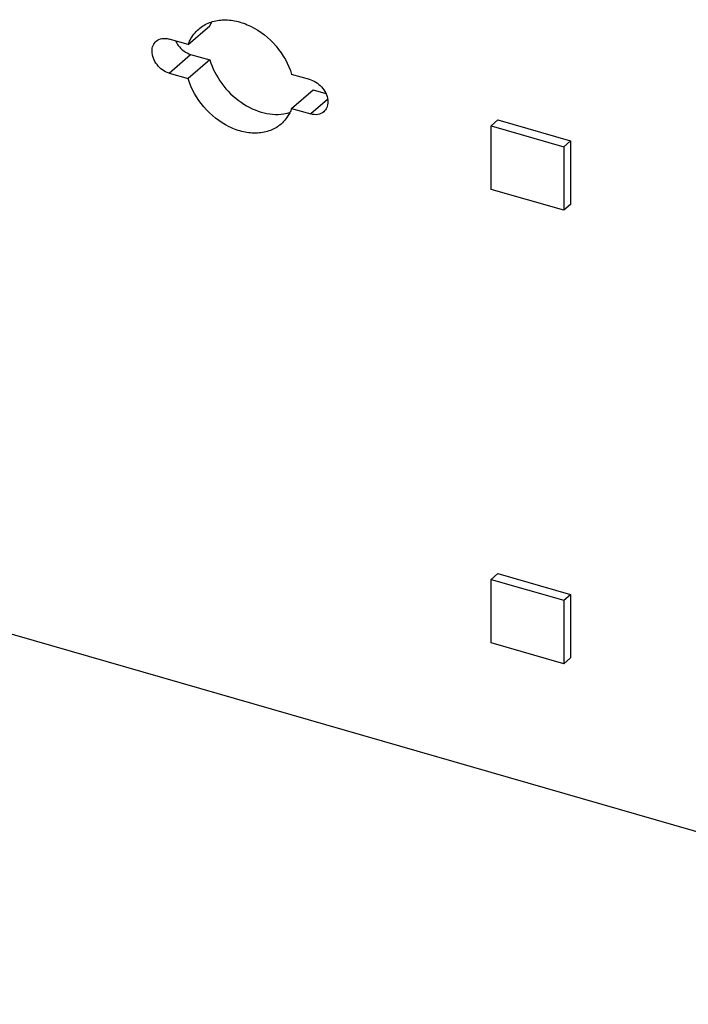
# Model space of a CAD drawing. Header units: millimetres. Extents: x 0 to 210, y 0 to 297.
# Tile 15 of 26: x 70 to 79, y 228 to 241. Entities that reach past the tile are written whole.
import ezdxf

# ---------------------------------------------------------------- set-up
doc = ezdxf.new("R2010")
doc.units = ezdxf.units.MM
doc.header["$LTSCALE"] = 19.36
doc.layers.get('0').update_dxf_attribs({"linetype": 'CONTINUOUS'})

msp = doc.modelspace()

# ---------------------------------------------------------------- linework, layer by layer
at = {"color": 7, "linetype": 'Continuous'}
for p, q in [((72.46908, 240.32697), (72.74408, 240.56513)), ((72.46908, 240.32697), (72.22509, 240.39741)), ((72.50009, 240.20255), (72.74408, 240.13212)), ((72.74408, 240.13212), (72.46908, 239.89396)), ((72.22509, 239.96439), (72.46908, 239.89396)), ((74.02931, 239.87657), (73.78532, 239.94701)), ((73.78532, 239.51399), (74.06032, 239.75215)), ((74.06032, 239.75215), (74.22036, 239.70595)), ((73.78532, 239.51399), (74.02931, 239.44356)), ((76.3231, 239.29236), (76.40976, 239.36741)), ((76.3231, 238.48407), (76.3231, 239.29236)), ((76.3231, 239.29236), (77.24686, 239.02569)), ((76.40976, 239.36741), (77.33352, 239.10075)), ((77.24686, 239.02569), (77.33352, 239.10075)), ((77.33352, 239.10075), (77.33352, 238.29246)), ((77.24686, 239.02569), (77.24686, 238.2174)), ((77.24686, 238.2174), (76.3231, 238.48407)), ((77.33352, 238.29246), (77.24686, 238.2174)), ((139.81109, 212.73194), (58.98214, 236.06525)), ((76.3231, 233.51886), (76.40976, 233.59392)), ((76.40976, 233.59392), (77.33352, 233.32725)), ((76.3231, 232.71057), (76.3231, 233.51886)), ((76.3231, 233.51886), (77.24686, 233.25219)), ((77.24686, 233.25219), (77.33352, 233.32725)), ((77.33352, 233.32725), (77.33352, 232.51896)), ((77.24686, 233.25219), (77.24686, 232.4439)), ((77.24686, 232.4439), (76.3231, 232.71057)), ((77.33352, 232.51896), (77.24686, 232.4439))]:
    msp.add_line(p, q, dxfattribs=at)
at = {"color": 9, "linetype": 'Continuous'}
for p, q in [((72.22509, 239.96439), (72.50009, 240.20255)), ((74.24346, 239.62902), (74.02931, 239.44356))]:
    msp.add_line(p, q, dxfattribs=at)
at = {"color": 7, "linetype": 'Continuous'}
for centre, radius, start, end in [((73.22743, 240.38966), 0.51421, 153.973176, 160.047711), ((73.60701, 239.94882), 0.51022, 283.134913, 287.929176)]:
    msp.add_arc(centre, radius, start, end, dxfattribs=at)
for points, knots in [([(72.60348, 240.52523), (72.64351, 240.55989), (72.73915, 240.61648), (72.90692, 240.64949), (73.08793, 240.63157), (73.33544, 240.54143), (73.60677, 240.32383), (73.74597, 240.078), (73.78532, 239.94701)], [0, 0, 0, 0, 0.10454134, 0.2142197, 0.33225184, 0.45920929, 0.72996379, 1, 1, 1, 1]), ([(72.46908, 240.32697), (72.47614, 240.34638), (72.50787, 240.42021), (72.55837, 240.48616), (72.60348, 240.52523)], [0, 0, 0, 0, 0.25702583, 1, 1, 1, 1]), ([(72.00859, 240.2434), (72.00859, 240.26773), (72.01648, 240.31525), (72.04446, 240.35518), (72.06143, 240.36988)], [0, 0, 0, 0, 0.52005343, 1, 1, 1, 1]), ([(72.06143, 240.36988), (72.08187, 240.38759), (72.13726, 240.41194), (72.19621, 240.40575), (72.22509, 240.39741)], [0, 0, 0, 0, 0.47350754, 1, 1, 1, 1]), ([(72.30869, 240.37312), (72.31797, 240.35289), (72.36239, 240.27817), (72.43803, 240.22047), (72.50009, 240.20255)], [0, 0, 0, 0, 0.25623087, 1, 1, 1, 1]), ([(72.22509, 239.96439), (72.16517, 239.98169), (72.05898, 240.05954), (72.00859, 240.18248), (72.00859, 240.2434)], [0, 0, 0, 0, 0.50591314, 1, 1, 1, 1]), ([(72.74408, 240.13212), (72.77636, 240.02469), (72.8828, 239.81884), (73.12533, 239.58101), (73.41732, 239.43967), (73.62957, 239.43013), (73.72296, 239.45195)], [0, 0, 0, 0, 0.2607049, 0.5266146, 0.77709264, 1, 1, 1, 1]), ([(73.65092, 239.31574), (73.61089, 239.28108), (73.51526, 239.22449), (73.34749, 239.19148), (73.16648, 239.2094), (72.91896, 239.29954), (72.64764, 239.51714), (72.50844, 239.76297), (72.46908, 239.89396)], [0, 0, 0, 0, 0.10454134, 0.2142197, 0.33225184, 0.45920929, 0.72996379, 1, 1, 1, 1]), ([(74.02931, 239.87657), (74.08924, 239.85927), (74.19543, 239.78143), (74.24582, 239.65849), (74.24582, 239.59757)], [0, 0, 0, 0, 0.50591314, 1, 1, 1, 1]), ([(74.24582, 239.59757), (74.24582, 239.57324), (74.23792, 239.52572), (74.20994, 239.48579), (74.19297, 239.47109)], [0, 0, 0, 0, 0.52005343, 1, 1, 1, 1]), ([(73.78532, 239.51399), (73.77827, 239.49459), (73.74653, 239.42076), (73.69604, 239.35481), (73.65092, 239.31574)], [0, 0, 0, 0, 0.25702583, 1, 1, 1, 1]), ([(74.19297, 239.47109), (74.17254, 239.45338), (74.11715, 239.42903), (74.0582, 239.43522), (74.02931, 239.44356)], [0, 0, 0, 0, 0.47350754, 1, 1, 1, 1])]:
    msp.add_open_spline(points, degree=3, knots=knots, dxfattribs=at)

doc.saveas('drawing.dxf')
